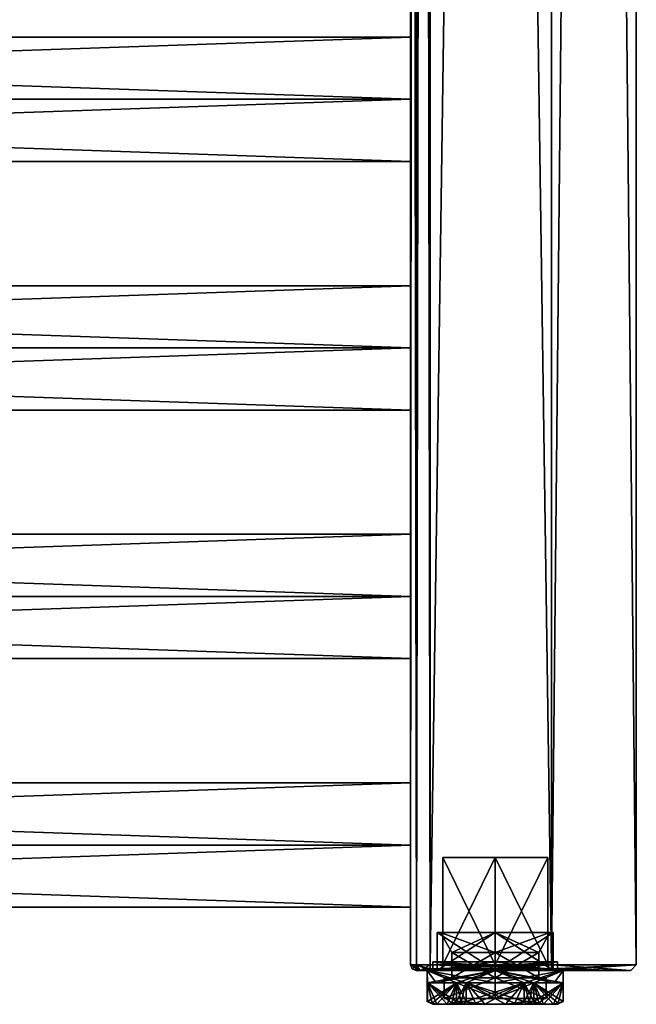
# Model space of a CAD drawing. Extents: x -200 to 200, y -831 to 754.
# Tile 212 of 256: x 91 to 200, y -754 to -580. Entities that reach past the tile are written whole.
import ezdxf

# ---------------------------------------------------------------- set-up
doc = ezdxf.new("R2010")
doc.units = 0
doc.header["$LTSCALE"] = 5.599365
for name, color, linetype in [('10', 7, 'CONTINUOUS'), ('3', 7, 'CONTINUOUS'), ('4', 7, 'CONTINUOUS'), ('4346', 7, 'CONTINUOUS'), ('4347', 7, 'CONTINUOUS'), ('4348', 7, 'CONTINUOUS'), ('4349', 7, 'CONTINUOUS'), ('4350', 7, 'CONTINUOUS'), ('4351', 7, 'CONTINUOUS'), ('4352', 7, 'CONTINUOUS'), ('4353', 7, 'CONTINUOUS'), ('4354', 7, 'CONTINUOUS'), ('4355', 7, 'CONTINUOUS'), ('4356', 7, 'CONTINUOUS'), ('4357', 7, 'CONTINUOUS'), ('4358', 7, 'CONTINUOUS'), ('4359', 7, 'CONTINUOUS'), ('4360', 7, 'CONTINUOUS'), ('4361', 7, 'CONTINUOUS'), ('4362', 7, 'CONTINUOUS'), ('4363', 7, 'CONTINUOUS'), ('4364', 7, 'CONTINUOUS'), ('4365', 7, 'CONTINUOUS'), ('4366', 7, 'CONTINUOUS'), ('4367', 7, 'CONTINUOUS'), ('4368', 7, 'CONTINUOUS'), ('4369', 7, 'CONTINUOUS'), ('4370', 7, 'CONTINUOUS'), ('4371', 7, 'CONTINUOUS'), ('4372', 7, 'CONTINUOUS'), ('5', 7, 'CONTINUOUS'), ('6', 7, 'CONTINUOUS'), ('61', 7, 'CONTINUOUS'), ('62', 7, 'CONTINUOUS'), ('63', 7, 'CONTINUOUS'), ('64', 7, 'CONTINUOUS'), ('66', 7, 'CONTINUOUS'), ('67', 7, 'CONTINUOUS'), ('68', 7, 'CONTINUOUS'), ('7', 7, 'CONTINUOUS'), ('73', 7, 'CONTINUOUS'), ('74', 7, 'CONTINUOUS'), ('75', 7, 'CONTINUOUS'), ('76', 7, 'CONTINUOUS'), ('77', 7, 'CONTINUOUS'), ('78', 7, 'CONTINUOUS'), ('8', 7, 'CONTINUOUS'), ('84', 7, 'CONTINUOUS'), ('85', 7, 'CONTINUOUS'), ('86', 7, 'CONTINUOUS'), ('89', 7, 'CONTINUOUS'), ('9', 7, 'CONTINUOUS'), ('90', 7, 'CONTINUOUS')]:
    doc.layers.add(name, color=color, linetype=linetype)

msp = doc.modelspace()

# ---------------------------------------------------------------- linework, layer by layer
at = {"layer": '10', "color": 7, "linetype": 'CONTINUOUS'}
for points in [[(160, -594, -11), (160, -605), (-160, -594, -11), (160, -594, -11)], [(160, -594, 11), (-160, -594, 11), (-160, -605), (160, -594, 11)], [(-160, -594, -11), (160, -605), (-160, -605), (-160, -594, -11)], [(160, -605), (160, -594, 11), (-160, -605), (160, -605)]]:
    msp.add_3dface(points, dxfattribs=at)
at = {"layer": '3', "color": 7, "linetype": 'CONTINUOUS'}
for points in [[(160, -715), (-160, -715), (-160, -726, 11), (160, -715)], [(160, -726, 11), (160, -715), (-160, -726, 11), (160, -726, 11)], [(160, -715), (160, -726, -11), (-160, -715), (160, -715)], [(160, -726, -11), (-160, -726, -11), (-160, -715), (160, -726, -11)]]:
    msp.add_3dface(points, dxfattribs=at)
at = {"layer": '4', "color": 7, "linetype": 'CONTINUOUS'}
for points in [[(160, -726, -11), (160, -737), (-160, -726, -11), (160, -726, -11)], [(160, -726, 11), (-160, -726, 11), (-160, -737), (160, -726, 11)], [(-160, -726, -11), (160, -737), (-160, -737), (-160, -726, -11)], [(160, -737), (160, -726, 11), (-160, -737), (160, -737)]]:
    msp.add_3dface(points, dxfattribs=at)
at = {"layer": '4346', "color": 7, "linetype": 'CONTINUOUS'}
for points in [[(175, -745, -7.7), (167.3, -745), (175, -749.5, -7.7), (175, -745, -7.7)], [(175, -749.5, -7.7), (167.3, -745), (167.3, -749.5), (175, -749.5, -7.7)], [(182.7, -745), (175, -745, -7.7), (182.7, -749.5), (182.7, -745)], [(182.7, -749.5), (175, -745, -7.7), (175, -749.5, -7.7), (182.7, -749.5)]]:
    msp.add_3dface(points, dxfattribs=at)
at = {"layer": '4347', "color": 7, "linetype": 'CONTINUOUS'}
for points in [[(164.72, -741.5), (175, -741.5, 10.28), (165.3, -741.5), (164.72, -741.5)], [(175, -741.5, -10.28), (164.72, -741.5), (175, -741.5, -9.7), (175, -741.5, -10.28)], [(164.72, -741.5), (165.3, -741.5), (175, -741.5, -9.7), (164.72, -741.5)], [(165.3, -741.5), (175, -741.5, 10.28), (175, -741.5, 9.7), (165.3, -741.5)], [(175, -741.5, 10.28), (185.28, -741.5), (175, -741.5, 9.7), (175, -741.5, 10.28)], [(185.28, -741.5), (175, -741.5, -10.28), (184.7, -741.5), (185.28, -741.5)], [(175, -741.5, 9.7), (185.28, -741.5), (184.7, -741.5), (175, -741.5, 9.7)], [(184.7, -741.5), (175, -741.5, -10.28), (175, -741.5, -9.7), (184.7, -741.5)]]:
    msp.add_3dface(points, dxfattribs=at)
at = {"layer": '4348', "color": 7, "linetype": 'CONTINUOUS'}
for points in [[(164.72, -741.5), (175, -741.5, -10.28), (164.72, -748.2), (164.72, -741.5)], [(164.72, -748.2), (175, -741.5, -10.28), (175, -748.2, -10.28), (164.72, -748.2)], [(175, -748.2, -10.28), (185.28, -741.5), (185.28, -748.2), (175, -748.2, -10.28)], [(175, -741.5, -10.28), (185.28, -741.5), (175, -748.2, -10.28), (175, -741.5, -10.28)]]:
    msp.add_3dface(points, dxfattribs=at)
at = {"layer": '4349', "color": 7, "linetype": 'CONTINUOUS'}
for points in [[(162.95, -748.2), (175, -748.2, -10.28), (175, -748.2, -12.05), (162.95, -748.2)], [(175, -748.2, 12.05), (164.72, -748.2), (162.95, -748.2), (175, -748.2, 12.05)], [(164.72, -748.2), (175, -748.2, -10.28), (162.95, -748.2), (164.72, -748.2)], [(164.72, -748.2), (175, -748.2, 12.05), (175, -748.2, 10.28), (164.72, -748.2)], [(175, -748.2, 12.05), (187.05, -748.2), (175, -748.2, 10.28), (175, -748.2, 12.05)], [(187.05, -748.2), (185.28, -748.2), (175, -748.2, 10.28), (187.05, -748.2)], [(185.28, -748.2), (187.05, -748.2), (175, -748.2, -12.05), (185.28, -748.2)], [(175, -748.2, -10.28), (185.28, -748.2), (175, -748.2, -12.05), (175, -748.2, -10.28)]]:
    msp.add_3dface(points, dxfattribs=at)
at = {"layer": '4350', "color": 7, "linetype": 'CONTINUOUS'}
for points in [[(162.95, -753.7), (162.95, -748.2), (162.99, -750.4, -1), (162.95, -753.7)], [(162.95, -748.2), (175, -748.2, -12.05), (162.99, -750.4, -1), (162.95, -748.2)], [(162.99, -750.4, -1), (175, -748.2, -12.05), (164.56, -750.4, -6.03), (162.99, -750.4, -1)], [(164.56, -750.4, -6.03), (175, -748.2, -12.05), (168.13, -750.4, -9.9), (164.56, -750.4, -6.03)], [(168.13, -750.4, -9.9), (175, -748.2, -12.05), (169.86, -750.4, -10.9), (168.13, -750.4, -9.9)], [(169.86, -750.4, -10.9), (175, -748.2, -12.05), (175, -750.4, -12.05), (169.86, -750.4, -10.9)], [(175, -750.4, -12.05), (187.05, -748.2), (180.14, -750.4, -10.9), (175, -750.4, -12.05)], [(175, -748.2, -12.05), (187.05, -748.2), (175, -750.4, -12.05), (175, -748.2, -12.05)], [(180.14, -750.4, -10.9), (187.05, -748.2), (181.87, -750.4, -9.9), (180.14, -750.4, -10.9)], [(181.87, -750.4, -9.9), (187.05, -748.2), (185.44, -750.4, -6.03), (181.87, -750.4, -9.9)], [(185.44, -750.4, -6.03), (187.05, -748.2), (187.01, -750.4, -1), (185.44, -750.4, -6.03)], [(187.01, -753.7, -1), (187.05, -748.2), (187.04, -753.7, -0.5), (187.01, -753.7, -1)], [(187.01, -750.4, -1), (187.05, -748.2), (187.01, -753.7, -1), (187.01, -750.4, -1)], [(187.05, -748.2), (187.05, -753.7), (187.04, -753.7, -0.5), (187.05, -748.2)], [(162.96, -753.7, -0.5), (162.95, -753.7), (162.99, -750.4, -1), (162.96, -753.7, -0.5)], [(162.99, -753.7, -1), (162.96, -753.7, -0.5), (162.99, -750.4, -1), (162.99, -753.7, -1)], [(168.13, -753.7, -9.9), (168.13, -750.4, -9.9), (169.86, -750.4, -10.9), (168.13, -753.7, -9.9)], [(168.97, -753.7, -10.44), (168.13, -753.7, -9.9), (169.86, -750.4, -10.9), (168.97, -753.7, -10.44)], [(169.86, -753.7, -10.9), (168.97, -753.7, -10.44), (169.86, -750.4, -10.9), (169.86, -753.7, -10.9)], [(181.03, -753.7, -10.44), (180.14, -753.7, -10.9), (181.87, -750.4, -9.9), (181.03, -753.7, -10.44)], [(180.14, -753.7, -10.9), (180.14, -750.4, -10.9), (181.87, -750.4, -9.9), (180.14, -753.7, -10.9)], [(181.87, -753.7, -9.9), (181.03, -753.7, -10.44), (181.87, -750.4, -9.9), (181.87, -753.7, -9.9)]]:
    msp.add_3dface(points, dxfattribs=at)
at = {"layer": '4351', "color": 7, "linetype": 'CONTINUOUS'}
for points in [[(163.95, -754.2), (164.65, -754.2, -3.88), (164.65, -754.2, 3.88), (163.95, -754.2)], [(164.65, -754.2, -3.88), (166.47, -754.2, -7.02), (164.65, -754.2, 3.88), (164.65, -754.2, -3.88)], [(164.65, -754.2, 3.88), (166.47, -754.2, -7.02), (166.47, -754.2, 7.02), (164.65, -754.2, 3.88)], [(166.47, -754.2, -7.02), (169.48, -754.2, -9.57), (166.47, -754.2, 7.02), (166.47, -754.2, -7.02)], [(166.47, -754.2, 7.02), (169.48, -754.2, -9.57), (169.48, -754.2, 9.57), (166.47, -754.2, 7.02)], [(169.48, -754.2, 9.57), (173.19, -754.2, -10.9), (173.19, -754.2, 10.9), (169.48, -754.2, 9.57)], [(169.48, -754.2, -9.57), (173.19, -754.2, -10.9), (169.48, -754.2, 9.57), (169.48, -754.2, -9.57)], [(173.19, -754.2, 10.9), (176.81, -754.2, -10.9), (176.81, -754.2, 10.9), (173.19, -754.2, 10.9)], [(173.19, -754.2, -10.9), (176.81, -754.2, -10.9), (173.19, -754.2, 10.9), (173.19, -754.2, -10.9)], [(176.81, -754.2, -10.9), (180.52, -754.2, -9.57), (176.81, -754.2, 10.9), (176.81, -754.2, -10.9)], [(176.81, -754.2, 10.9), (180.52, -754.2, -9.57), (180.52, -754.2, 9.57), (176.81, -754.2, 10.9)], [(180.52, -754.2, -9.57), (183.53, -754.2, -7.02), (180.52, -754.2, 9.57), (180.52, -754.2, -9.57)], [(180.52, -754.2, 9.57), (183.53, -754.2, -7.02), (183.53, -754.2, 7.02), (180.52, -754.2, 9.57)], [(183.53, -754.2, -7.02), (185.35, -754.2, -3.88), (183.53, -754.2, 7.02), (183.53, -754.2, -7.02)], [(183.53, -754.2, 7.02), (185.35, -754.2, -3.88), (185.35, -754.2, 3.88), (183.53, -754.2, 7.02)], [(185.35, -754.2, 3.88), (185.35, -754.2, -3.88), (186.05, -754.2), (185.35, -754.2, 3.88)]]:
    msp.add_3dface(points, dxfattribs=at)
at = {"layer": '4352', "color": 7, "linetype": 'CONTINUOUS'}
for points in [[(175, -753.2, 9.05), (184.05, -753.2), (165.95, -753.2), (175, -753.2, 9.05)], [(165.95, -753.2), (184.05, -753.2), (175, -753.2, -9.05), (165.95, -753.2)]]:
    msp.add_3dface(points, dxfattribs=at)
at = {"layer": '4353', "color": 7, "linetype": 'CONTINUOUS'}
for points in [[(167.3, -749.5), (167.3, -745), (175, -745, 7.7), (167.3, -749.5)], [(175, -749.5, 7.7), (167.3, -749.5), (175, -745, 7.7), (175, -749.5, 7.7)], [(182.7, -745), (175, -749.5, 7.7), (175, -745, 7.7), (182.7, -745)], [(182.7, -745), (182.7, -749.5), (175, -749.5, 7.7), (182.7, -745)]]:
    msp.add_3dface(points, dxfattribs=at)
at = {"layer": '4354', "color": 7, "linetype": 'CONTINUOUS'}
for points in [[(175, -741.5, 10.28), (164.72, -741.5), (175, -748.2, 10.28), (175, -741.5, 10.28)], [(164.72, -741.5), (164.72, -748.2), (175, -748.2, 10.28), (164.72, -741.5)], [(185.28, -748.2), (175, -741.5, 10.28), (175, -748.2, 10.28), (185.28, -748.2)], [(185.28, -741.5), (175, -741.5, 10.28), (185.28, -748.2), (185.28, -741.5)]]:
    msp.add_3dface(points, dxfattribs=at)
at = {"layer": '4355', "color": 7, "linetype": 'CONTINUOUS'}
for points in [[(162.95, -748.2), (162.95, -753.7), (162.96, -753.7, 0.5), (162.95, -748.2)], [(175, -748.2, 12.05), (162.95, -748.2), (175, -750.4, 12.05), (175, -748.2, 12.05)], [(164.56, -750.4, 6.03), (162.95, -748.2), (162.99, -750.4, 1), (164.56, -750.4, 6.03)], [(162.99, -750.4, 1), (162.95, -748.2), (162.99, -753.7, 1), (162.99, -750.4, 1)], [(168.13, -750.4, 9.9), (162.95, -748.2), (164.56, -750.4, 6.03), (168.13, -750.4, 9.9)], [(169.86, -750.4, 10.9), (162.95, -748.2), (168.13, -750.4, 9.9), (169.86, -750.4, 10.9)], [(162.99, -753.7, 1), (162.95, -748.2), (162.96, -753.7, 0.5), (162.99, -753.7, 1)], [(175, -750.4, 12.05), (162.95, -748.2), (169.86, -750.4, 10.9), (175, -750.4, 12.05)], [(180.14, -750.4, 10.9), (175, -748.2, 12.05), (175, -750.4, 12.05), (180.14, -750.4, 10.9)], [(181.87, -750.4, 9.9), (175, -748.2, 12.05), (180.14, -750.4, 10.9), (181.87, -750.4, 9.9)], [(185.44, -750.4, 6.03), (175, -748.2, 12.05), (181.87, -750.4, 9.9), (185.44, -750.4, 6.03)], [(187.01, -750.4, 1), (175, -748.2, 12.05), (185.44, -750.4, 6.03), (187.01, -750.4, 1)], [(187.05, -748.2), (175, -748.2, 12.05), (187.01, -750.4, 1), (187.05, -748.2)], [(187.05, -753.7), (187.05, -748.2), (187.01, -750.4, 1), (187.05, -753.7)], [(168.97, -753.7, 10.44), (169.86, -753.7, 10.9), (168.13, -750.4, 9.9), (168.97, -753.7, 10.44)], [(168.13, -753.7, 9.9), (168.97, -753.7, 10.44), (168.13, -750.4, 9.9), (168.13, -753.7, 9.9)], [(169.86, -753.7, 10.9), (169.86, -750.4, 10.9), (168.13, -750.4, 9.9), (169.86, -753.7, 10.9)], [(180.14, -753.7, 10.9), (181.03, -753.7, 10.44), (180.14, -750.4, 10.9), (180.14, -753.7, 10.9)], [(181.03, -753.7, 10.44), (181.87, -753.7, 9.9), (180.14, -750.4, 10.9), (181.03, -753.7, 10.44)], [(181.87, -753.7, 9.9), (181.87, -750.4, 9.9), (180.14, -750.4, 10.9), (181.87, -753.7, 9.9)], [(187.04, -753.7, 0.5), (187.05, -753.7), (187.01, -750.4, 1), (187.04, -753.7, 0.5)], [(187.01, -753.7, 1), (187.04, -753.7, 0.5), (187.01, -750.4, 1), (187.01, -753.7, 1)]]:
    msp.add_3dface(points, dxfattribs=at)
at = {"layer": '4356', "color": 7, "linetype": 'CONTINUOUS'}
for points in [[(162.99, -750.4, -1), (164.56, -750.4, -6.03), (168.13, -750.4, -9.9), (162.99, -750.4, -1)], [(168.13, -750.4, 9.9), (164.56, -750.4, 6.03), (162.99, -750.4, 1), (168.13, -750.4, 9.9)], [(169.86, -750.4, -10.9), (175, -750.4, -12.05), (180.14, -750.4, -10.9), (169.86, -750.4, -10.9)], [(180.14, -750.4, 10.9), (175, -750.4, 12.05), (169.86, -750.4, 10.9), (180.14, -750.4, 10.9)], [(187.01, -750.4, 1), (185.44, -750.4, 6.03), (181.87, -750.4, 9.9), (187.01, -750.4, 1)], [(181.87, -750.4, -9.9), (185.44, -750.4, -6.03), (187.01, -750.4, -1), (181.87, -750.4, -9.9)]]:
    msp.add_3dface(points, dxfattribs=at)
at = {"layer": '4357', "color": 7, "linetype": 'CONTINUOUS'}
for points in [[(180.14, -753.7, 10.9), (180.14, -750.4, 10.9), (169.86, -750.4, 10.9), (180.14, -753.7, 10.9)], [(169.86, -750.4, 10.9), (169.86, -753.7, 10.9), (171.53, -754.01, 10.9), (169.86, -750.4, 10.9)], [(180.14, -753.7, 10.9), (169.86, -750.4, 10.9), (178.47, -754.01, 10.9), (180.14, -753.7, 10.9)], [(173.19, -754.2, 10.9), (176.81, -754.2, 10.9), (169.86, -750.4, 10.9), (173.19, -754.2, 10.9)], [(173.19, -754.2, 10.9), (169.86, -750.4, 10.9), (171.53, -754.01, 10.9), (173.19, -754.2, 10.9)], [(169.86, -750.4, 10.9), (176.81, -754.2, 10.9), (178.47, -754.01, 10.9), (169.86, -750.4, 10.9)]]:
    msp.add_3dface(points, dxfattribs=at)
at = {"layer": '4358', "color": 7, "linetype": 'CONTINUOUS'}
for points in [[(187.01, -753.7, 1), (187.01, -750.4, 1), (181.87, -750.4, 9.9), (187.01, -753.7, 1)], [(187.01, -753.7, 1), (181.87, -750.4, 9.9), (186.17, -754.01, 2.45), (187.01, -753.7, 1)], [(183.53, -754.2, 7.02), (185.35, -754.2, 3.88), (181.87, -750.4, 9.9), (183.53, -754.2, 7.02)], [(181.87, -750.4, 9.9), (181.87, -753.7, 9.9), (182.71, -754.01, 8.45), (181.87, -750.4, 9.9)], [(181.87, -750.4, 9.9), (185.35, -754.2, 3.88), (186.17, -754.01, 2.45), (181.87, -750.4, 9.9)], [(183.53, -754.2, 7.02), (181.87, -750.4, 9.9), (182.71, -754.01, 8.45), (183.53, -754.2, 7.02)]]:
    msp.add_3dface(points, dxfattribs=at)
at = {"layer": '4359', "color": 7, "linetype": 'CONTINUOUS'}
for points in [[(181.87, -753.7, -9.9), (187.01, -750.4, -1), (182.71, -754.01, -8.45), (181.87, -753.7, -9.9)], [(181.87, -753.7, -9.9), (181.87, -750.4, -9.9), (187.01, -750.4, -1), (181.87, -753.7, -9.9)], [(187.01, -750.4, -1), (183.53, -754.2, -7.02), (182.71, -754.01, -8.45), (187.01, -750.4, -1)], [(187.01, -750.4, -1), (185.35, -754.2, -3.88), (183.53, -754.2, -7.02), (187.01, -750.4, -1)], [(185.35, -754.2, -3.88), (187.01, -750.4, -1), (186.17, -754.01, -2.45), (185.35, -754.2, -3.88)], [(187.01, -750.4, -1), (187.01, -753.7, -1), (186.17, -754.01, -2.45), (187.01, -750.4, -1)]]:
    msp.add_3dface(points, dxfattribs=at)
at = {"layer": '4360', "color": 7, "linetype": 'CONTINUOUS'}
for points in [[(169.86, -753.7, -10.9), (180.14, -750.4, -10.9), (171.53, -754.01, -10.9), (169.86, -753.7, -10.9)], [(169.86, -753.7, -10.9), (169.86, -750.4, -10.9), (180.14, -750.4, -10.9), (169.86, -753.7, -10.9)], [(180.14, -750.4, -10.9), (173.19, -754.2, -10.9), (171.53, -754.01, -10.9), (180.14, -750.4, -10.9)], [(180.14, -750.4, -10.9), (176.81, -754.2, -10.9), (173.19, -754.2, -10.9), (180.14, -750.4, -10.9)], [(176.81, -754.2, -10.9), (180.14, -750.4, -10.9), (178.47, -754.01, -10.9), (176.81, -754.2, -10.9)], [(180.14, -750.4, -10.9), (180.14, -753.7, -10.9), (178.47, -754.01, -10.9), (180.14, -750.4, -10.9)]]:
    msp.add_3dface(points, dxfattribs=at)
at = {"layer": '4361', "color": 7, "linetype": 'CONTINUOUS'}
for points in [[(162.99, -753.7, -1), (162.99, -750.4, -1), (168.13, -750.4, -9.9), (162.99, -753.7, -1)], [(162.99, -753.7, -1), (168.13, -750.4, -9.9), (163.83, -754.01, -2.45), (162.99, -753.7, -1)], [(168.13, -750.4, -9.9), (164.65, -754.2, -3.88), (163.83, -754.01, -2.45), (168.13, -750.4, -9.9)], [(168.13, -750.4, -9.9), (166.47, -754.2, -7.02), (164.65, -754.2, -3.88), (168.13, -750.4, -9.9)], [(166.47, -754.2, -7.02), (168.13, -750.4, -9.9), (167.29, -754.01, -8.45), (166.47, -754.2, -7.02)], [(168.13, -750.4, -9.9), (168.13, -753.7, -9.9), (167.29, -754.01, -8.45), (168.13, -750.4, -9.9)]]:
    msp.add_3dface(points, dxfattribs=at)
at = {"layer": '4362', "color": 7, "linetype": 'CONTINUOUS'}
for points in [[(164.65, -754.2, 3.88), (166.47, -754.2, 7.02), (162.99, -750.4, 1), (164.65, -754.2, 3.88)], [(164.65, -754.2, 3.88), (162.99, -750.4, 1), (163.83, -754.01, 2.45), (164.65, -754.2, 3.88)], [(162.99, -750.4, 1), (166.47, -754.2, 7.02), (167.29, -754.01, 8.45), (162.99, -750.4, 1)], [(162.99, -750.4, 1), (162.99, -753.7, 1), (163.83, -754.01, 2.45), (162.99, -750.4, 1)], [(168.13, -753.7, 9.9), (162.99, -750.4, 1), (167.29, -754.01, 8.45), (168.13, -753.7, 9.9)], [(168.13, -753.7, 9.9), (168.13, -750.4, 9.9), (162.99, -750.4, 1), (168.13, -753.7, 9.9)]]:
    msp.add_3dface(points, dxfattribs=at)
at = {"layer": '4363', "color": 7, "linetype": 'CONTINUOUS'}
for points in [[(175, -748.2, -11.03), (186.03, -746.7), (186.03, -748.2), (175, -748.2, -11.03)], [(186.03, -748.2), (175, -746.7, 11.03), (175, -747.45, 11.78), (186.03, -748.2)], [(175, -747.45, -11.78), (186.03, -746.7), (175, -748.2, -11.03), (175, -747.45, -11.78)], [(175, -746.7, -11.03), (186.03, -746.7), (175, -747.45, -11.78), (175, -746.7, -11.03)], [(186.03, -746.7), (175, -746.7, 11.03), (186.03, -748.2), (186.03, -746.7)], [(175, -748.2, 11.03), (186.03, -748.2), (175, -747.45, 11.78), (175, -748.2, 11.03)]]:
    msp.add_3dface(points, dxfattribs=at)
at = {"layer": '4364', "color": 7, "linetype": 'CONTINUOUS'}
for points in [[(175, -746.7, 11.03), (186.03, -746.7), (175, -747.45, 10.28), (175, -746.7, 11.03)], [(186.03, -746.7), (175, -746.7, -11.03), (186.03, -748.2), (186.03, -746.7)], [(186.03, -746.7), (186.03, -748.2), (175, -748.2, 11.03), (186.03, -746.7)], [(186.03, -746.7), (175, -748.2, 11.03), (175, -747.45, 10.28), (186.03, -746.7)], [(186.03, -748.2), (175, -746.7, -11.03), (175, -747.45, -10.28), (186.03, -748.2)], [(175, -748.2, -11.03), (186.03, -748.2), (175, -747.45, -10.28), (175, -748.2, -11.03)]]:
    msp.add_3dface(points, dxfattribs=at)
at = {"layer": '4365', "color": 7, "linetype": 'CONTINUOUS'}
for points in [[(163.97, -748.2), (175, -748.2, 11.03), (163.97, -746.7), (163.97, -748.2)], [(175, -746.7, -11.03), (175, -747.45, -11.78), (163.97, -748.2), (175, -746.7, -11.03)], [(175, -747.45, 11.78), (175, -746.7, 11.03), (163.97, -746.7), (175, -747.45, 11.78)], [(175, -748.2, 11.03), (175, -747.45, 11.78), (163.97, -746.7), (175, -748.2, 11.03)], [(175, -746.7, -11.03), (163.97, -748.2), (163.97, -746.7), (175, -746.7, -11.03)], [(175, -747.45, -11.78), (175, -748.2, -11.03), (163.97, -748.2), (175, -747.45, -11.78)]]:
    msp.add_3dface(points, dxfattribs=at)
at = {"layer": '4366', "color": 7, "linetype": 'CONTINUOUS'}
for points in [[(163.97, -748.2), (175, -748.2, -11.03), (163.97, -746.7), (163.97, -748.2)], [(175, -748.2, -11.03), (175, -747.45, -10.28), (163.97, -746.7), (175, -748.2, -11.03)], [(175, -746.7, 11.03), (163.97, -748.2), (163.97, -746.7), (175, -746.7, 11.03)], [(175, -746.7, 11.03), (175, -747.45, 10.28), (163.97, -748.2), (175, -746.7, 11.03)], [(175, -747.45, -10.28), (175, -746.7, -11.03), (163.97, -746.7), (175, -747.45, -10.28)], [(175, -747.45, 10.28), (175, -748.2, 11.03), (163.97, -748.2), (175, -747.45, 10.28)]]:
    msp.add_3dface(points, dxfattribs=at)
at = {"layer": '4367', "color": 7, "linetype": 'CONTINUOUS'}
for points in [[(167.3, -745), (165.3, -741.5), (175, -741.5, 9.7), (167.3, -745)], [(167.3, -745), (175, -741.5, 9.7), (175, -745, 7.7), (167.3, -745)], [(184.7, -741.5), (182.7, -745), (175, -745, 7.7), (184.7, -741.5)], [(175, -741.5, 9.7), (184.7, -741.5), (175, -745, 7.7), (175, -741.5, 9.7)]]:
    msp.add_3dface(points, dxfattribs=at)
at = {"layer": '4368', "color": 7, "linetype": 'CONTINUOUS'}
for points in [[(165.3, -741.5), (175, -745, -7.7), (175, -741.5, -9.7), (165.3, -741.5)], [(167.3, -745), (175, -745, -7.7), (165.3, -741.5), (167.3, -745)], [(182.7, -745), (184.7, -741.5), (175, -741.5, -9.7), (182.7, -745)], [(175, -745, -7.7), (182.7, -745), (175, -741.5, -9.7), (175, -745, -7.7)]]:
    msp.add_3dface(points, dxfattribs=at)
at = {"layer": '4369', "color": 7, "linetype": 'CONTINUOUS'}
for points in [[(165.95, -749.5), (175, -753.2, -9.05), (175, -749.5, -9.05), (165.95, -749.5)], [(165.95, -753.2), (175, -753.2, -9.05), (165.95, -749.5), (165.95, -753.2)], [(175, -753.2, -9.05), (184.05, -753.2), (175, -749.5, -9.05), (175, -753.2, -9.05)], [(175, -749.5, -9.05), (184.05, -753.2), (184.05, -749.5), (175, -749.5, -9.05)]]:
    msp.add_3dface(points, dxfattribs=at)
at = {"layer": '4370', "color": 7, "linetype": 'CONTINUOUS'}
for points in [[(175, -749.5, 9.05), (165.95, -749.5), (175, -749.5, 7.7), (175, -749.5, 9.05)], [(165.95, -749.5), (167.3, -749.5), (175, -749.5, 7.7), (165.95, -749.5)], [(167.3, -749.5), (165.95, -749.5), (175, -749.5, -9.05), (167.3, -749.5)], [(175, -749.5, -7.7), (167.3, -749.5), (175, -749.5, -9.05), (175, -749.5, -7.7)], [(182.7, -749.5), (175, -749.5, -7.7), (184.05, -749.5), (182.7, -749.5)], [(175, -749.5, -7.7), (175, -749.5, -9.05), (184.05, -749.5), (175, -749.5, -7.7)], [(182.7, -749.5), (175, -749.5, 9.05), (175, -749.5, 7.7), (182.7, -749.5)], [(182.7, -749.5), (184.05, -749.5), (175, -749.5, 9.05), (182.7, -749.5)]]:
    msp.add_3dface(points, dxfattribs=at)
at = {"layer": '4371', "color": 7, "linetype": 'CONTINUOUS'}
for points in [[(175, -753.2, 9.05), (165.95, -753.2), (175, -749.5, 9.05), (175, -753.2, 9.05)], [(165.95, -753.2), (165.95, -749.5), (175, -749.5, 9.05), (165.95, -753.2)], [(184.05, -753.2), (175, -753.2, 9.05), (184.05, -749.5), (184.05, -753.2)], [(184.05, -749.5), (175, -753.2, 9.05), (175, -749.5, 9.05), (184.05, -749.5)]]:
    msp.add_3dface(points, dxfattribs=at)
at = {"layer": '4372', "color": 7, "linetype": 'CONTINUOUS'}
for points in [[(162.96, -753.7, 0.5), (162.95, -753.7), (163.83, -754.01, 2.45), (162.96, -753.7, 0.5)], [(162.95, -753.7), (163.95, -754.2), (163.83, -754.01, 2.45), (162.95, -753.7)], [(162.95, -753.7), (162.96, -753.7, -0.5), (163.95, -754.2), (162.95, -753.7)], [(162.99, -753.7, 1), (162.96, -753.7, 0.5), (163.83, -754.01, 2.45), (162.99, -753.7, 1)], [(162.96, -753.7, -0.5), (162.99, -753.7, -1), (163.95, -754.2), (162.96, -753.7, -0.5)], [(163.95, -754.2), (162.99, -753.7, -1), (163.83, -754.01, -2.45), (163.95, -754.2)], [(163.95, -754.2), (164.65, -754.2, 3.88), (163.83, -754.01, 2.45), (163.95, -754.2)], [(164.65, -754.2, -3.88), (163.95, -754.2), (163.83, -754.01, -2.45), (164.65, -754.2, -3.88)], [(166.47, -754.2, 7.02), (169.48, -754.2, 9.57), (167.29, -754.01, 8.45), (166.47, -754.2, 7.02)], [(169.48, -754.2, -9.57), (166.47, -754.2, -7.02), (167.29, -754.01, -8.45), (169.48, -754.2, -9.57)], [(168.97, -753.7, -10.44), (169.48, -754.2, -9.57), (167.29, -754.01, -8.45), (168.97, -753.7, -10.44)], [(168.13, -753.7, -9.9), (168.97, -753.7, -10.44), (167.29, -754.01, -8.45), (168.13, -753.7, -9.9)], [(169.48, -754.2, 9.57), (168.13, -753.7, 9.9), (167.29, -754.01, 8.45), (169.48, -754.2, 9.57)], [(169.48, -754.2, 9.57), (168.97, -753.7, 10.44), (168.13, -753.7, 9.9), (169.48, -754.2, 9.57)], [(169.86, -753.7, 10.9), (168.97, -753.7, 10.44), (171.53, -754.01, 10.9), (169.86, -753.7, 10.9)], [(168.97, -753.7, -10.44), (169.86, -753.7, -10.9), (169.48, -754.2, -9.57), (168.97, -753.7, -10.44)], [(168.97, -753.7, 10.44), (169.48, -754.2, 9.57), (171.53, -754.01, 10.9), (168.97, -753.7, 10.44)], [(169.48, -754.2, -9.57), (169.86, -753.7, -10.9), (171.53, -754.01, -10.9), (169.48, -754.2, -9.57)], [(169.48, -754.2, 9.57), (173.19, -754.2, 10.9), (171.53, -754.01, 10.9), (169.48, -754.2, 9.57)], [(173.19, -754.2, -10.9), (169.48, -754.2, -9.57), (171.53, -754.01, -10.9), (173.19, -754.2, -10.9)], [(176.81, -754.2, 10.9), (180.52, -754.2, 9.57), (178.47, -754.01, 10.9), (176.81, -754.2, 10.9)], [(180.52, -754.2, -9.57), (176.81, -754.2, -10.9), (178.47, -754.01, -10.9), (180.52, -754.2, -9.57)], [(181.03, -753.7, -10.44), (180.52, -754.2, -9.57), (178.47, -754.01, -10.9), (181.03, -753.7, -10.44)], [(180.14, -753.7, -10.9), (181.03, -753.7, -10.44), (178.47, -754.01, -10.9), (180.14, -753.7, -10.9)], [(180.52, -754.2, 9.57), (180.14, -753.7, 10.9), (178.47, -754.01, 10.9), (180.52, -754.2, 9.57)], [(180.52, -754.2, 9.57), (181.03, -753.7, 10.44), (180.14, -753.7, 10.9), (180.52, -754.2, 9.57)], [(180.52, -754.2, -9.57), (181.87, -753.7, -9.9), (182.71, -754.01, -8.45), (180.52, -754.2, -9.57)], [(181.03, -753.7, -10.44), (181.87, -753.7, -9.9), (180.52, -754.2, -9.57), (181.03, -753.7, -10.44)], [(181.03, -753.7, 10.44), (180.52, -754.2, 9.57), (182.71, -754.01, 8.45), (181.03, -753.7, 10.44)], [(183.53, -754.2, -7.02), (180.52, -754.2, -9.57), (182.71, -754.01, -8.45), (183.53, -754.2, -7.02)], [(180.52, -754.2, 9.57), (183.53, -754.2, 7.02), (182.71, -754.01, 8.45), (180.52, -754.2, 9.57)], [(181.87, -753.7, 9.9), (181.03, -753.7, 10.44), (182.71, -754.01, 8.45), (181.87, -753.7, 9.9)], [(186.05, -754.2), (185.35, -754.2, -3.88), (186.17, -754.01, -2.45), (186.05, -754.2)], [(185.35, -754.2, 3.88), (186.05, -754.2), (186.17, -754.01, 2.45), (185.35, -754.2, 3.88)], [(187.05, -753.7), (186.05, -754.2), (186.17, -754.01, -2.45), (187.05, -753.7)], [(186.05, -754.2), (187.05, -753.7), (187.04, -753.7, 0.5), (186.05, -754.2)], [(186.05, -754.2), (187.01, -753.7, 1), (186.17, -754.01, 2.45), (186.05, -754.2)], [(186.05, -754.2), (187.04, -753.7, 0.5), (187.01, -753.7, 1), (186.05, -754.2)], [(187.01, -753.7, -1), (187.04, -753.7, -0.5), (186.17, -754.01, -2.45), (187.01, -753.7, -1)], [(187.04, -753.7, -0.5), (187.05, -753.7), (186.17, -754.01, -2.45), (187.04, -753.7, -0.5)]]:
    msp.add_3dface(points, dxfattribs=at)
at = {"layer": '5', "color": 7, "linetype": 'CONTINUOUS'}
for points in [[(160, -671), (-160, -671), (-160, -682, 11), (160, -671)], [(160, -682, 11), (160, -671), (-160, -682, 11), (160, -682, 11)], [(160, -671), (160, -682, -11), (-160, -671), (160, -671)], [(160, -682, -11), (-160, -682, -11), (-160, -671), (160, -682, -11)]]:
    msp.add_3dface(points, dxfattribs=at)
at = {"layer": '6', "color": 7, "linetype": 'CONTINUOUS'}
for points in [[(160, -682, 11), (-160, -682, 11), (-160, -693), (160, -682, 11)], [(160, -693), (160, -682, 11), (-160, -693), (160, -693)], [(-160, -682, -11), (160, -693), (-160, -693), (-160, -682, -11)], [(160, -682, -11), (160, -693), (-160, -682, -11), (160, -682, -11)]]:
    msp.add_3dface(points, dxfattribs=at)
at = {"layer": '61', "color": 7, "linetype": 'CONTINUOUS'}
for points in [[(185, 747.2, -15), (185, -747.2, -15), (163.5, 747.2, -15), (185, 747.2, -15)], [(163.5, 747.2, -15), (185, -747.2, -15), (163.5, -747.2, -15), (163.5, 747.2, -15)]]:
    msp.add_3dface(points, dxfattribs=at)
at = {"layer": '62', "color": 7, "linetype": 'CONTINUOUS'}
for points in [[(185, 747.2, 15), (163.5, -747.2, 15), (185, -747.2, 15), (185, 747.2, 15)], [(163.5, 747.2, 15), (163.5, -747.2, 15), (185, 747.2, 15), (163.5, 747.2, 15)]]:
    msp.add_3dface(points, dxfattribs=at)
at = {"layer": '63', "color": 7, "linetype": 'CONTINUOUS'}
for points in [[(161, -748.2, -11.5), (161.73, -748.2, -13.27), (161, -748.2, 11.5), (161, -748.2, -11.5)], [(161, -748.2, 11.5), (161.73, -748.2, -13.27), (161.73, -748.2, 13.27), (161, -748.2, 11.5)], [(161.73, -748.2, -13.27), (163.5, -748.2, -14), (161.73, -748.2, 13.27), (161.73, -748.2, -13.27)], [(161.73, -748.2, 13.27), (163.5, -748.2, -14), (163.5, -748.2, 14), (161.73, -748.2, 13.27)], [(163.5, -748.2, 14), (164.7, -748.2), (175, -748.2, 10.3), (163.5, -748.2, 14)], [(163.5, -748.2, 14), (163.5, -748.2, -14), (164.7, -748.2), (163.5, -748.2, 14)], [(163.5, -748.2, -14), (185, -748.2, -14), (175, -748.2, -10.3), (163.5, -748.2, -14)], [(164.7, -748.2), (163.5, -748.2, -14), (175, -748.2, -10.3), (164.7, -748.2)], [(185, -748.2, 14), (163.5, -748.2, 14), (175, -748.2, 10.3), (185, -748.2, 14)], [(175, -748.2, -10.3), (185, -748.2, -14), (185.3, -748.2), (175, -748.2, -10.3)], [(185.3, -748.2), (185, -748.2, 14), (175, -748.2, 10.3), (185.3, -748.2)], [(185, -748.2, -14), (199, -748.2, 0), (185.3, -748.2), (185, -748.2, -14)], [(199, -748.2, 0), (185, -748.2, 14), (185.3, -748.2), (199, -748.2, 0)]]:
    msp.add_3dface(points, dxfattribs=at)
at = {"layer": '64', "color": 7, "linetype": 'CONTINUOUS'}
for points in [[(160, -747.2, -11.5), (160, -330, -11), (160, 154, -11.5), (160, -747.2, -11.5)], [(160, -747.2, 11.5), (160, -66, 11.5), (160, -374, 11), (160, -747.2, 11.5)], [(160, -747.2, -11.5), (160, -374, -11), (160, -330, -11), (160, -747.2, -11.5)], [(160, -418, 11), (160, -747.2, 11.5), (160, -374, 11), (160, -418, 11)], [(160, -747.2, -11.5), (160, -418, -11), (160, -374, -11), (160, -747.2, -11.5)], [(160, -462, 11), (160, -747.2, 11.5), (160, -418, 11), (160, -462, 11)], [(160, -747.2, -11.5), (160, -462, -11), (160, -418, -11), (160, -747.2, -11.5)], [(160, -462, -11), (160, -594, -11), (160, -473), (160, -462, -11)], [(160, -583), (160, -594, 11), (160, -462, 11), (160, -583)], [(160, -473), (160, -583), (160, -462, 11), (160, -473)], [(160, -594, 11), (160, -747.2, 11.5), (160, -462, 11), (160, -594, 11)], [(160, -747.2, -11.5), (160, -594, -11), (160, -462, -11), (160, -747.2, -11.5)], [(160, -594, -11), (160, -583), (160, -473), (160, -594, -11)], [(160, -594, -11), (160, -638, -11), (160, -605), (160, -594, -11)], [(160, -627), (160, -638, 11), (160, -594, 11), (160, -627)], [(160, -605), (160, -627), (160, -594, 11), (160, -605)], [(160, -638, 11), (160, -747.2, 11.5), (160, -594, 11), (160, -638, 11)], [(160, -747.2, -11.5), (160, -638, -11), (160, -594, -11), (160, -747.2, -11.5)], [(160, -638, -11), (160, -627), (160, -605), (160, -638, -11)], [(160, -638, -11), (160, -682, -11), (160, -649), (160, -638, -11)], [(160, -671), (160, -682, 11), (160, -638, 11), (160, -671)], [(160, -649), (160, -671), (160, -638, 11), (160, -649)], [(160, -682, 11), (160, -747.2, 11.5), (160, -638, 11), (160, -682, 11)], [(160, -747.2, -11.5), (160, -682, -11), (160, -638, -11), (160, -747.2, -11.5)], [(160, -682, -11), (160, -671), (160, -649), (160, -682, -11)], [(160, -682, -11), (160, -726, -11), (160, -693), (160, -682, -11)], [(160, -715), (160, -726, 11), (160, -682, 11), (160, -715)], [(160, -693), (160, -715), (160, -682, 11), (160, -693)], [(160, -726, 11), (160, -747.2, 11.5), (160, -682, 11), (160, -726, 11)], [(160, -747.2, -11.5), (160, -726, -11), (160, -682, -11), (160, -747.2, -11.5)], [(160, -726, -11), (160, -715), (160, -693), (160, -726, -11)], [(160, -737), (160, -747.2, 11.5), (160, -726, 11), (160, -737)], [(160, -726, -11), (160, -747.2, -11.5), (160, -737), (160, -726, -11)], [(160, -747.2, -11.5), (160, -747.2, 11.5), (160, -737), (160, -747.2, -11.5)]]:
    msp.add_3dface(points, dxfattribs=at)
at = {"layer": '66', "color": 7, "linetype": 'CONTINUOUS'}
for points in [[(185, 747.2, 15), (185, -747.2, 15), (200, -747.2), (185, 747.2, 15)], [(185, -747.2, -15), (185, 747.2, -15), (200, 747.2), (185, -747.2, -15)], [(200, 747.2), (185, 747.2, 15), (200, -747.2), (200, 747.2)], [(185, -747.2, -15), (200, 747.2), (200, -747.2), (185, -747.2, -15)]]:
    msp.add_3dface(points, dxfattribs=at)
at = {"layer": '67', "color": 7, "linetype": 'CONTINUOUS'}
for points in [[(160, 747.2, 11.5), (161.03, -747.2, 13.97), (161.03, 747.2, 13.97), (160, 747.2, 11.5)], [(160, 747.2, 11.5), (160, -66, 11.5), (161.03, -747.2, 13.97), (160, 747.2, 11.5)], [(163.5, -747.2, 15), (163.5, 747.2, 15), (161.03, 747.2, 13.97), (163.5, -747.2, 15)], [(161.03, -747.2, 13.97), (163.5, -747.2, 15), (161.03, 747.2, 13.97), (161.03, -747.2, 13.97)], [(160, -747.2, 11.5), (161.03, -747.2, 13.97), (160, -66, 11.5), (160, -747.2, 11.5)]]:
    msp.add_3dface(points, dxfattribs=at)
at = {"layer": '68', "color": 7, "linetype": 'CONTINUOUS'}
for points in [[(161.03, -747.2, -13.97), (160, -747.2, -11.5), (161.03, 747.2, -13.97), (161.03, -747.2, -13.97)], [(160, -747.2, -11.5), (160, 154, -11.5), (161.03, 747.2, -13.97), (160, -747.2, -11.5)], [(163.5, 747.2, -15), (161.03, -747.2, -13.97), (161.03, 747.2, -13.97), (163.5, 747.2, -15)], [(163.5, 747.2, -15), (163.5, -747.2, -15), (161.03, -747.2, -13.97), (163.5, 747.2, -15)]]:
    msp.add_3dface(points, dxfattribs=at)
at = {"layer": '7', "color": 7, "linetype": 'CONTINUOUS'}
for points in [[(160, -627), (160, -638, -11), (-160, -627), (160, -627)], [(160, -638, -11), (-160, -638, -11), (-160, -627), (160, -638, -11)], [(160, -627), (-160, -627), (-160, -638, 11), (160, -627)], [(160, -638, 11), (160, -627), (-160, -638, 11), (160, -638, 11)]]:
    msp.add_3dface(points, dxfattribs=at)
at = {"layer": '73', "color": 7, "linetype": 'CONTINUOUS'}
for points in [[(160.29, -747.91, 11.5), (160, -747.2, 11.5), (160.29, -747.91, -11.5), (160.29, -747.91, 11.5)], [(160, -747.2, 11.5), (160, -747.2, -11.5), (160.29, -747.91, -11.5), (160, -747.2, 11.5)], [(161, -748.2, -11.5), (160.29, -747.91, 11.5), (160.29, -747.91, -11.5), (161, -748.2, -11.5)], [(161, -748.2, -11.5), (161, -748.2, 11.5), (160.29, -747.91, 11.5), (161, -748.2, -11.5)]]:
    msp.add_3dface(points, dxfattribs=at)
at = {"layer": '74', "color": 7, "linetype": 'CONTINUOUS'}
for points in [[(185, -747.2, 15), (163.5, -747.2, 15), (163.5, -747.91, 14.71), (185, -747.2, 15)], [(185, -747.91, 14.71), (185, -747.2, 15), (163.5, -747.91, 14.71), (185, -747.91, 14.71)], [(163.5, -748.2, 14), (185, -748.2, 14), (185, -747.91, 14.71), (163.5, -748.2, 14)], [(163.5, -748.2, 14), (185, -747.91, 14.71), (163.5, -747.91, 14.71), (163.5, -748.2, 14)]]:
    msp.add_3dface(points, dxfattribs=at)
at = {"layer": '75', "color": 7, "linetype": 'CONTINUOUS'}
for points in [[(200, -747.2), (185, -748.2, -14), (185, -747.91, -14.71), (200, -747.2)], [(199, -748.2, 0), (185, -748.2, -14), (200, -747.2), (199, -748.2, 0)], [(199, -748.2, 0), (185, -747.2, 15), (185, -747.91, 14.71), (199, -748.2, 0)], [(185, -747.2, 15), (199, -748.2, 0), (200, -747.2), (185, -747.2, 15)], [(185, -747.2, -15), (200, -747.2), (185, -747.91, -14.71), (185, -747.2, -15)], [(185, -748.2, 14), (199, -748.2, 0), (185, -747.91, 14.71), (185, -748.2, 14)]]:
    msp.add_3dface(points, dxfattribs=at)
at = {"layer": '76', "color": 7, "linetype": 'CONTINUOUS'}
for points in [[(163.5, -747.2, -15), (185, -747.91, -14.71), (163.5, -747.91, -14.71), (163.5, -747.2, -15)], [(163.5, -747.2, -15), (185, -747.2, -15), (185, -747.91, -14.71), (163.5, -747.2, -15)], [(185, -747.91, -14.71), (185, -748.2, -14), (163.5, -747.91, -14.71), (185, -747.91, -14.71)], [(185, -748.2, -14), (163.5, -748.2, -14), (163.5, -747.91, -14.71), (185, -748.2, -14)]]:
    msp.add_3dface(points, dxfattribs=at)
at = {"layer": '77', "color": 7, "linetype": 'CONTINUOUS'}
for points in [[(160, -747.2, 11.5), (161.73, -748.2, 13.27), (161.03, -747.2, 13.97), (160, -747.2, 11.5)], [(161.73, -748.2, 13.27), (160, -747.2, 11.5), (160.29, -747.91, 11.5), (161.73, -748.2, 13.27)], [(163.5, -748.2, 14), (163.5, -747.91, 14.71), (161.03, -747.2, 13.97), (163.5, -748.2, 14)], [(163.5, -747.91, 14.71), (163.5, -747.2, 15), (161.03, -747.2, 13.97), (163.5, -747.91, 14.71)], [(161.73, -748.2, 13.27), (163.5, -748.2, 14), (161.03, -747.2, 13.97), (161.73, -748.2, 13.27)], [(161, -748.2, 11.5), (161.73, -748.2, 13.27), (160.29, -747.91, 11.5), (161, -748.2, 11.5)]]:
    msp.add_3dface(points, dxfattribs=at)
at = {"layer": '78', "color": 7, "linetype": 'CONTINUOUS'}
for points in [[(160, -747.2, -11.5), (161.03, -747.2, -13.97), (160.29, -747.91, -11.5), (160, -747.2, -11.5)], [(161.03, -747.2, -13.97), (161, -748.2, -11.5), (160.29, -747.91, -11.5), (161.03, -747.2, -13.97)], [(161.73, -748.2, -13.27), (161, -748.2, -11.5), (161.03, -747.2, -13.97), (161.73, -748.2, -13.27)], [(163.5, -747.2, -15), (161.73, -748.2, -13.27), (161.03, -747.2, -13.97), (163.5, -747.2, -15)], [(161.73, -748.2, -13.27), (163.5, -747.2, -15), (163.5, -747.91, -14.71), (161.73, -748.2, -13.27)], [(163.5, -748.2, -14), (161.73, -748.2, -13.27), (163.5, -747.91, -14.71), (163.5, -748.2, -14)]]:
    msp.add_3dface(points, dxfattribs=at)
at = {"layer": '8', "color": 7, "linetype": 'CONTINUOUS'}
for points in [[(160, -638, 11), (-160, -638, 11), (-160, -649), (160, -638, 11)], [(-160, -638, -11), (160, -649), (-160, -649), (-160, -638, -11)], [(160, -638, -11), (160, -649), (-160, -638, -11), (160, -638, -11)], [(160, -649), (160, -638, 11), (-160, -649), (160, -649)]]:
    msp.add_3dface(points, dxfattribs=at)
at = {"layer": '84', "color": 7, "linetype": 'CONTINUOUS'}
for points in [[(175, -728.2, 9.3), (165.7, -728.2), (175, -728.2, -9.3), (175, -728.2, 9.3)], [(184.3, -728.2), (175, -728.2, 9.3), (175, -728.2, -9.3), (184.3, -728.2)]]:
    msp.add_3dface(points, dxfattribs=at)
at = {"layer": '85', "color": 7, "linetype": 'CONTINUOUS'}
for points in [[(165.7, -728.2), (175, -728.2, 9.3), (165.7, -747.2), (165.7, -728.2)], [(165.7, -747.2), (175, -728.2, 9.3), (175, -747.2, 9.3), (165.7, -747.2)], [(175, -728.2, 9.3), (184.3, -728.2), (175, -747.2, 9.3), (175, -728.2, 9.3)], [(175, -747.2, 9.3), (184.3, -728.2), (184.3, -747.2), (175, -747.2, 9.3)]]:
    msp.add_3dface(points, dxfattribs=at)
at = {"layer": '86', "color": 7, "linetype": 'CONTINUOUS'}
for points in [[(165.7, -728.2), (165.7, -747.2), (175, -747.2, -9.3), (165.7, -728.2)], [(175, -728.2, -9.3), (165.7, -728.2), (175, -747.2, -9.3), (175, -728.2, -9.3)], [(184.3, -728.2), (175, -728.2, -9.3), (184.3, -747.2), (184.3, -728.2)], [(184.3, -747.2), (175, -728.2, -9.3), (175, -747.2, -9.3), (184.3, -747.2)]]:
    msp.add_3dface(points, dxfattribs=at)
at = {"layer": '89', "color": 7, "linetype": 'CONTINUOUS'}
for points in [[(175, -748.2, -10.3), (165.7, -747.2), (165.41, -747.91), (175, -748.2, -10.3)], [(165.7, -747.2), (175, -748.2, -10.3), (175, -747.2, -9.3), (165.7, -747.2)], [(175, -747.2, -9.3), (185.3, -748.2), (184.59, -747.91), (175, -747.2, -9.3)], [(184.3, -747.2), (175, -747.2, -9.3), (184.59, -747.91), (184.3, -747.2)], [(175, -748.2, -10.3), (185.3, -748.2), (175, -747.2, -9.3), (175, -748.2, -10.3)], [(164.7, -748.2), (175, -748.2, -10.3), (165.41, -747.91), (164.7, -748.2)]]:
    msp.add_3dface(points, dxfattribs=at)
at = {"layer": '9', "color": 7, "linetype": 'CONTINUOUS'}
for points in [[(160, -583), (-160, -583), (-160, -594, 11), (160, -583)], [(160, -594, 11), (160, -583), (-160, -594, 11), (160, -594, 11)], [(160, -583), (160, -594, -11), (-160, -583), (160, -583)], [(160, -594, -11), (-160, -594, -11), (-160, -583), (160, -594, -11)]]:
    msp.add_3dface(points, dxfattribs=at)
at = {"layer": '90', "color": 7, "linetype": 'CONTINUOUS'}
for points in [[(175, -748.2, 10.3), (164.7, -748.2), (175, -747.2, 9.3), (175, -748.2, 10.3)], [(175, -747.2, 9.3), (164.7, -748.2), (165.41, -747.91), (175, -747.2, 9.3)], [(165.7, -747.2), (175, -747.2, 9.3), (165.41, -747.91), (165.7, -747.2)], [(175, -748.2, 10.3), (175, -747.2, 9.3), (184.3, -747.2), (175, -748.2, 10.3)], [(175, -748.2, 10.3), (184.3, -747.2), (184.59, -747.91), (175, -748.2, 10.3)], [(185.3, -748.2), (175, -748.2, 10.3), (184.59, -747.91), (185.3, -748.2)]]:
    msp.add_3dface(points, dxfattribs=at)

doc.saveas('drawing.dxf')
